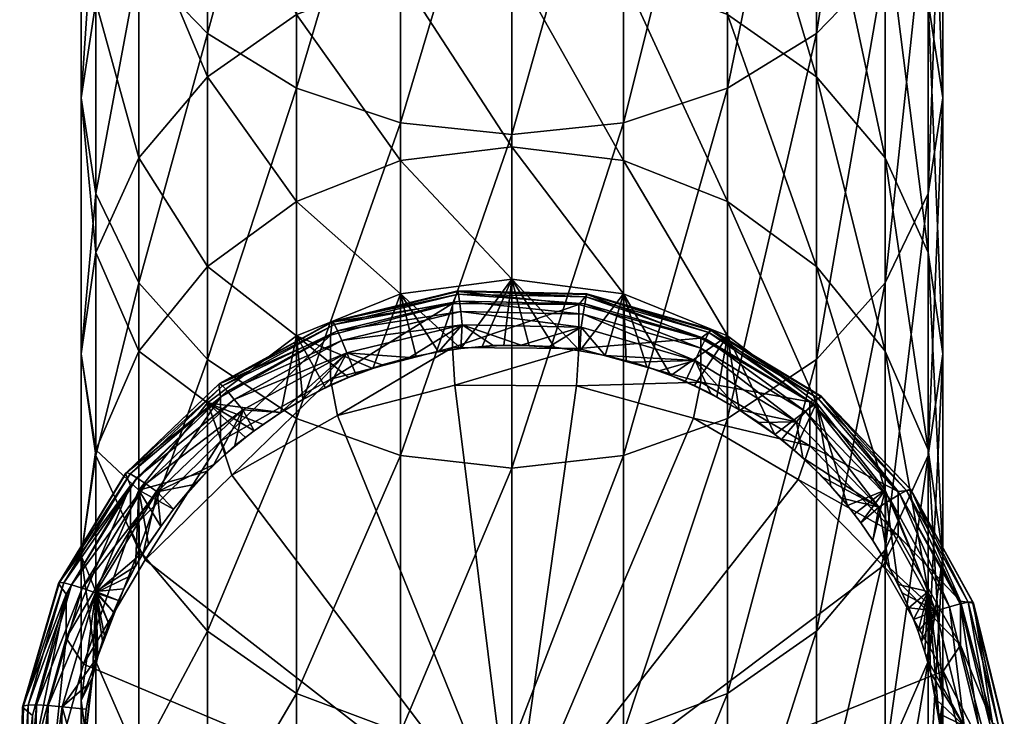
# Model space of a CAD drawing. Extents: x -0.027 to 0.027, y -0.188 to 0.073.
# Tile 2 of 256: x -0.011 to 0.011, y -0.175 to -0.158. Entities that reach past the tile are written whole.
import ezdxf

# ---------------------------------------------------------------- set-up
doc = ezdxf.new("R2010")
doc.units = 0
doc.layers.add('mesh', color=7, linetype='CONTINUOUS')

msp = doc.modelspace()

# ---------------------------------------------------------------- meshes
at = {"layer": 'mesh'}
mesh = msp.add_polyface(dxfattribs=at)
corners = [(0.002588, -0.151885, 0.298109), (0.002588, -0.160805, 0.287519), (0, -0.161077, 0.287724), (0.005, -0.151157, 0.297425), (0.005, -0.160007, 0.286918), (0.007071, -0.149999, 0.296337), (0.007071, -0.158738, 0.285962), (0.00866, -0.148489, 0.294919), (0.00866, -0.157084, 0.284715), (0.009659, -0.146732, 0.293267), (0.009659, -0.155158, 0.283264), (0.01, -0.144846, 0.291495), (0.01, -0.153091, 0.281706), (0, -0.168818, 0.2762), (0.002588, -0.168526, 0.276025), (0.005, -0.167667, 0.275514), (0.007071, -0.166302, 0.274701), (0.00866, -0.164523, 0.273641), (0.009659, -0.162451, 0.272407), (0.01, -0.160227, 0.271082), (0.009659, -0.151024, 0.280149), (0.009659, -0.158004, 0.269758), (0.00866, -0.149097, 0.278697), (0.00866, -0.155931, 0.268523), (0.007071, -0.147443, 0.277451), (0.007071, -0.154152, 0.267463), (0.005, -0.146174, 0.276494), (0.005, -0.152787, 0.26665), (0.009659, -0.168525, 0.260824), (0.01, -0.166171, 0.259748), (0.009659, -0.163817, 0.258672), (0.00866, -0.161623, 0.257669), (0.007071, -0.15974, 0.256808), (0.005, -0.158294, 0.256147), (0.002588, -0.151929, 0.266139), (0.002588, -0.157386, 0.255732), (0, -0.151636, 0.265964), (0, -0.157076, 0.25559), (0.00866, -0.166106, 0.246262), (0.007071, -0.164141, 0.24561), (0.005, -0.162632, 0.24511), (0.002588, -0.161684, 0.244796), (0, -0.161361, 0.244688), (0.005, -0.165749, 0.233668), (0.002588, -0.164773, 0.233458)]
mesh.append_faces([[corners[k] for k in face] for face in [(0, 1, 2, 2), (3, 1, 0, 0), (3, 4, 1, 1), (5, 4, 3, 3), (5, 6, 4, 4), (7, 6, 5, 5), (7, 8, 6, 6), (9, 10, 8, 8), (11, 12, 10, 10), (1, 13, 2, 2), (4, 14, 1, 1), (6, 15, 4, 4), (8, 16, 6, 6), (10, 17, 8, 8), (10, 18, 17, 17), (12, 18, 10, 10), (12, 19, 18, 18), (20, 19, 12, 12), (20, 21, 19, 19), (22, 21, 20, 20), (22, 23, 21, 21), (24, 25, 23, 23), (26, 27, 25, 25), (19, 28, 18, 18), (21, 29, 19, 19), (23, 30, 21, 21), (23, 31, 30, 30), (25, 31, 23, 23), (25, 32, 31, 31), (27, 32, 25, 25), (27, 33, 32, 32), (34, 33, 27, 27), (34, 35, 33, 33), (36, 35, 34, 34), (36, 37, 35, 35), (32, 38, 31, 31), (33, 39, 32, 32), (33, 40, 39, 39), (35, 40, 33, 33), (35, 41, 40, 40), (37, 41, 35, 35), (37, 42, 41, 41), (41, 43, 40, 40), (42, 44, 41, 41)]])
mesh = msp.add_polyface(dxfattribs=at)
corners = [(-0.009659, -0.146732, 0.293267), (-0.009659, -0.155158, 0.283264), (-0.01, -0.153091, 0.281706), (-0.00866, -0.148489, 0.294919), (-0.00866, -0.157084, 0.284715), (-0.007071, -0.149999, 0.296337), (-0.007071, -0.158738, 0.285962), (-0.005, -0.151157, 0.297425), (-0.005, -0.160007, 0.286918), (-0.002588, -0.151885, 0.298109), (-0.002588, -0.160805, 0.287519), (0, -0.152133, 0.298342), (0, -0.161077, 0.287724), (0.002588, -0.151885, 0.298109), (-0.00866, -0.149097, 0.278697), (-0.00866, -0.155931, 0.268523), (-0.007071, -0.154152, 0.267463), (-0.009659, -0.151024, 0.280149), (-0.009659, -0.158004, 0.269758), (-0.01, -0.160227, 0.271082), (-0.009659, -0.162451, 0.272407), (-0.00866, -0.164523, 0.273641), (-0.007071, -0.166302, 0.274701), (-0.005, -0.167667, 0.275514), (-0.002588, -0.168526, 0.276025), (-0.002588, -0.151929, 0.266139), (0, -0.157076, 0.25559), (0, -0.151636, 0.265964), (-0.002588, -0.157386, 0.255732), (-0.005, -0.152787, 0.26665), (-0.005, -0.158294, 0.256147), (-0.007071, -0.15974, 0.256808), (-0.00866, -0.161623, 0.257669), (-0.009659, -0.163817, 0.258672), (-0.01, -0.166171, 0.259748), (0, -0.161361, 0.244688), (-0.002588, -0.161684, 0.244796), (-0.005, -0.162632, 0.24511), (-0.007071, -0.164141, 0.24561), (-0.00866, -0.166106, 0.246262), (0, -0.164439, 0.233386), (-0.002588, -0.164773, 0.233458)]
mesh.append_faces([[corners[k] for k in face] for face in [(0, 1, 2, 2), (3, 4, 1, 1), (5, 6, 4, 4), (7, 6, 5, 5), (7, 8, 6, 6), (9, 8, 7, 7), (9, 10, 8, 8), (11, 10, 9, 9), (11, 12, 10, 10), (13, 12, 11, 11), (14, 15, 16, 16), (17, 18, 15, 15), (2, 18, 17, 17), (2, 19, 18, 18), (1, 19, 2, 2), (1, 20, 19, 19), (4, 20, 1, 1), (4, 21, 20, 20), (6, 21, 4, 4), (8, 22, 6, 6), (10, 23, 8, 8), (12, 24, 10, 10), (25, 26, 27, 27), (25, 28, 26, 26), (29, 28, 25, 25), (29, 30, 28, 28), (16, 30, 29, 29), (16, 31, 30, 30), (15, 31, 16, 16), (15, 32, 31, 31), (18, 32, 15, 15), (18, 33, 32, 32), (19, 33, 18, 18), (20, 34, 19, 19), (28, 35, 26, 26), (28, 36, 35, 35), (30, 36, 28, 28), (30, 37, 36, 36), (31, 37, 30, 30), (31, 38, 37, 37), (32, 38, 31, 31), (33, 39, 32, 32), (36, 40, 35, 35), (37, 41, 36, 36)]])
mesh = msp.add_polyface(dxfattribs=at)
corners = [(0.004757, -0.167172, 0.224545), (0.004998, -0.167311, 0.224557), (0.005, -0.165749, 0.233668), (0.004228, -0.166907, 0.224522), (0.003686, -0.166674, 0.224501), (0.002588, -0.164773, 0.233458), (0.005, -0.160007, 0.286918), (0.005, -0.167667, 0.275514), (0.002588, -0.168526, 0.276025), (0.007071, -0.158738, 0.285962), (0.007071, -0.166302, 0.274701), (0.00866, -0.157084, 0.284715), (0.00866, -0.164523, 0.273641), (0.009659, -0.162451, 0.272407), (0.00866, -0.170718, 0.261826), (0.01, -0.160227, 0.271082), (0.01, -0.166171, 0.259748), (0.009659, -0.168525, 0.260824), (0.009659, -0.158004, 0.269758), (0.009659, -0.163817, 0.258672), (0.01, -0.170852, 0.247836), (0.00866, -0.161623, 0.257669), (0.009659, -0.168396, 0.247021), (0.00866, -0.166106, 0.246262), (0.007071, -0.15974, 0.256808), (0.007071, -0.164141, 0.24561), (0.00866, -0.169328, 0.234437), (0.005, -0.162632, 0.24511), (0.007071, -0.167303, 0.234002), (0.002588, -0.161684, 0.244796), (0.004382, -0.166823, 0.210647), (0.00691, -0.167283, 0.222447), (0.004382, -0.165802, 0.222317), (0.004024, -0.166806, 0.224513), (0.004614, -0.167087, 0.224538), (0.00425, -0.166319, 0.224171), (0.003416, -0.166563, 0.224492), (0.002794, -0.166361, 0.224474), (0.004384, -0.166038, 0.223882), (0.006607, -0.167743, 0.224295), (0.006816, -0.167507, 0.224011), (0.004493, -0.165819, 0.223535), (0.006986, -0.167324, 0.223666), (0.001694, -0.165007, 0.223464), (0.004572, -0.165673, 0.223143), (0.007109, -0.167205, 0.223278), (0.001724, -0.164848, 0.223071), (0.004617, -0.165607, 0.222726), (0.007178, -0.167154, 0.222861), (0.001741, -0.164773, 0.222653), (0.004626, -0.165623, 0.222302), (0.007193, -0.167173, 0.222437), (0.001744, -0.164788, 0.222228), (0.005273, -0.167471, 0.224571)]
mesh.append_faces([[corners[k] for k in face] for face in [(0, 1, 2, 2), (2, 3, 0, 0), (2, 4, 3, 3), (5, 4, 2, 2), (6, 7, 8, 8), (9, 10, 7, 7), (11, 12, 10, 10), (13, 14, 12, 12), (15, 16, 17, 17), (18, 19, 16, 16), (19, 20, 16, 16), (21, 22, 19, 19), (21, 23, 22, 22), (24, 25, 23, 23), (25, 26, 23, 23), (27, 28, 25, 25), (27, 2, 28, 28), (29, 5, 2, 2), (30, 31, 32, 32), (33, 3, 4, 4), (34, 3, 33, 33), (34, 0, 3, 3), (35, 33, 36, 36), (35, 34, 33, 33), (36, 37, 35, 35), (35, 38, 39, 39), (40, 41, 42, 42), (38, 41, 40, 40), (38, 43, 41, 41), (42, 44, 45, 45), (41, 44, 42, 42), (41, 46, 44, 44), (45, 47, 48, 48), (44, 47, 45, 45), (44, 49, 47, 47), (48, 50, 51, 51), (47, 50, 48, 48), (47, 52, 50, 50), (50, 31, 51, 51), (50, 32, 31, 31), (52, 32, 50, 50), (1, 53, 2, 2), (35, 53, 34, 34), (39, 53, 35, 35)]])
mesh = msp.add_polyface(dxfattribs=at)
corners = [(-0.005, -0.165749, 0.233668), (-0.003234, -0.166508, 0.224487), (-0.002588, -0.164773, 0.233458), (-0.003792, -0.166717, 0.224505), (-0.004333, -0.166957, 0.224526), (-0.007071, -0.158738, 0.285962), (-0.007071, -0.166302, 0.274701), (-0.00866, -0.164523, 0.273641), (-0.005, -0.160007, 0.286918), (-0.005, -0.167667, 0.275514), (-0.002588, -0.160805, 0.287519), (-0.002588, -0.168526, 0.276025), (-0.01, -0.160227, 0.271082), (-0.01, -0.166171, 0.259748), (-0.009659, -0.163817, 0.258672), (-0.009659, -0.162451, 0.272407), (-0.009659, -0.168525, 0.260824), (-0.00866, -0.170718, 0.261826), (-0.00866, -0.161623, 0.257669), (-0.00866, -0.166106, 0.246262), (-0.007071, -0.164141, 0.24561), (-0.009659, -0.168396, 0.247021), (-0.005, -0.162632, 0.24511), (-0.007071, -0.167303, 0.234002), (-0.004217, -0.166755, 0.210641), (-0.001378, -0.165001, 0.222247), (-0.004217, -0.165734, 0.222311), (-0.00423, -0.166899, 0.224521), (-0.003628, -0.166643, 0.224499), (-0.003011, -0.166426, 0.22448), (-0.002585, -0.166324, 0.224471), (-0.003832, -0.166147, 0.224156), (-0.002381, -0.16625, 0.224464), (-0.006447, -0.167224, 0.223986), (-0.003953, -0.16586, 0.223867), (-0.006249, -0.167469, 0.224271), (-0.006607, -0.167035, 0.223641), (-0.004052, -0.165637, 0.223519), (-0.006723, -0.16691, 0.223252), (-0.004123, -0.165488, 0.223127), (-0.006789, -0.166856, 0.222835), (-0.004163, -0.16542, 0.22271), (-0.006802, -0.166875, 0.222411), (-0.004172, -0.165436, 0.222285), (-0.006769, -0.167175, 0.222437), (-0.005366, -0.167529, 0.224576), (-0.004858, -0.167227, 0.22455), (-0.004998, -0.167311, 0.224557)]
mesh.append_faces([[corners[k] for k in face] for face in [(0, 1, 2, 2), (0, 3, 1, 1), (4, 3, 0, 0), (5, 6, 7, 7), (8, 9, 6, 6), (10, 11, 9, 9), (12, 13, 14, 14), (15, 16, 13, 13), (7, 16, 15, 15), (6, 17, 7, 7), (18, 19, 20, 20), (14, 21, 19, 19), (13, 21, 14, 14), (22, 0, 2, 2), (20, 0, 22, 22), (20, 23, 0, 0), (19, 23, 20, 20), (24, 25, 26, 26), (27, 3, 4, 4), (28, 3, 27, 27), (28, 1, 3, 3), (29, 1, 28, 28), (29, 30, 1, 1), (31, 28, 27, 27), (31, 29, 28, 28), (31, 32, 29, 29), (31, 33, 34, 34), (35, 33, 31, 31), (34, 36, 37, 37), (33, 36, 34, 34), (37, 38, 39, 39), (36, 38, 37, 37), (39, 40, 41, 41), (38, 40, 39, 39), (41, 42, 43, 43), (40, 42, 41, 41), (42, 26, 43, 43), (42, 44, 26, 26), (23, 45, 0, 0), (0, 46, 4, 4), (0, 47, 46, 46), (45, 47, 0, 0), (27, 46, 31, 31)]])
mesh = msp.add_polyface(dxfattribs=at)
corners = [(0.000401, -0.16598, 0.224441), (0.00099, -0.166021, 0.224444), (0, -0.164439, 0.233386), (0.002588, -0.164773, 0.233458), (0.00313, -0.166473, 0.224484), (0.003686, -0.166674, 0.224501), (0.002651, -0.166329, 0.224471), (0.002588, -0.160805, 0.287519), (0.002588, -0.168526, 0.276025), (0, -0.168818, 0.2762), (0, -0.161361, 0.244688), (0.001555, -0.166045, 0.210579), (0.004382, -0.165802, 0.222317), (0.001555, -0.165024, 0.222249), (0.004382, -0.166823, 0.210647), (0.001494, -0.166914, 0.205603), (-0.001325, -0.166892, 0.205602), (0.000867, -0.166001, 0.224443), (0.000214, -0.165966, 0.22444), (0.002794, -0.166361, 0.224474), (0.003416, -0.166563, 0.224492), (0.004024, -0.166806, 0.224513), (0.001602, -0.165552, 0.224104), (0.00425, -0.166319, 0.224171), (0.001653, -0.165246, 0.223813), (0.004384, -0.166038, 0.223882), (-0.001191, -0.165185, 0.223808), (-0.001154, -0.165493, 0.224098), (0.001694, -0.165007, 0.223464), (-0.00122, -0.164945, 0.223458), (0.001724, -0.164848, 0.223071), (0.004493, -0.165819, 0.223535), (-0.001242, -0.164784, 0.223066), (0.001741, -0.164773, 0.222653), (0.004572, -0.165673, 0.223143), (-0.001254, -0.164709, 0.222648), (0.001744, -0.164788, 0.222228), (0.004617, -0.165607, 0.222726), (-0.001256, -0.164724, 0.222223), (0.002163, -0.166208, 0.224461), (0.001577, -0.166097, 0.224451)]
mesh.append_faces([[corners[k] for k in face] for face in [(0, 1, 2, 2), (3, 4, 5, 5), (6, 4, 3, 3), (7, 8, 9, 9), (10, 2, 3, 3), (11, 12, 13, 13), (14, 12, 11, 11), (11, 15, 14, 14), (11, 16, 15, 15), (17, 0, 18, 18), (17, 1, 0, 0), (19, 4, 6, 6), (20, 4, 19, 19), (20, 5, 4, 4), (21, 5, 20, 20), (22, 17, 18, 18), (23, 24, 25, 25), (22, 24, 23, 23), (22, 26, 24, 24), (27, 26, 22, 22), (24, 28, 25, 25), (24, 29, 28, 28), (26, 29, 24, 24), (28, 30, 31, 31), (28, 32, 30, 30), (29, 32, 28, 28), (30, 33, 34, 34), (30, 35, 33, 33), (32, 35, 30, 30), (33, 36, 37, 37), (33, 38, 36, 36), (35, 38, 33, 33), (36, 13, 12, 12), (38, 13, 36, 36), (3, 39, 6, 6), (3, 40, 39, 39), (2, 40, 3, 3), (2, 1, 40, 40), (40, 1, 17, 17), (19, 6, 39, 39), (39, 40, 22, 22), (23, 39, 22, 22), (23, 19, 39, 39), (40, 17, 22, 22)]])
mesh = msp.add_polyface(dxfattribs=at)
corners = [(-0.002588, -0.164773, 0.233458), (-0.002585, -0.166324, 0.224471), (-0.002224, -0.166222, 0.224462), (-0.003234, -0.166508, 0.224487), (0, -0.164439, 0.233386), (0, -0.165976, 0.22444), (0.000401, -0.16598, 0.224441), (-0.00019, -0.165974, 0.22444), (-0.000689, -0.165996, 0.224442), (0, -0.161077, 0.287724), (0, -0.168818, 0.2762), (-0.002588, -0.168526, 0.276025), (-0.002588, -0.161684, 0.244796), (-0.001378, -0.166022, 0.210577), (-0.001378, -0.165001, 0.222247), (-0.004217, -0.166755, 0.210641), (0.001555, -0.165024, 0.222249), (0.001555, -0.166045, 0.210579), (-0.001325, -0.166892, 0.205602), (-0.004054, -0.167597, 0.205663), (-0.002381, -0.16625, 0.224464), (-0.003011, -0.166426, 0.22448), (-0.00044, -0.165974, 0.22444), (0.000214, -0.165966, 0.22444), (-0.001154, -0.165493, 0.224098), (0.001602, -0.165552, 0.224104), (-0.003832, -0.166147, 0.224156), (-0.003953, -0.16586, 0.223867), (-0.001191, -0.165185, 0.223808), (-0.004052, -0.165637, 0.223519), (-0.00122, -0.164945, 0.223458), (-0.004123, -0.165488, 0.223127), (-0.001242, -0.164784, 0.223066), (-0.004163, -0.16542, 0.22271), (-0.001254, -0.164709, 0.222648), (-0.004172, -0.165436, 0.222285), (-0.001256, -0.164724, 0.222223), (-0.004217, -0.165734, 0.222311), (-0.00119, -0.166043, 0.224446), (-0.00171, -0.166119, 0.224453)]
mesh.append_faces([[corners[k] for k in face] for face in [(0, 1, 2, 2), (0, 3, 1, 1), (4, 5, 6, 6), (4, 7, 5, 5), (4, 8, 7, 7), (9, 10, 11, 11), (12, 0, 4, 4), (13, 14, 15, 15), (13, 16, 14, 14), (17, 16, 13, 13), (13, 18, 17, 17), (13, 19, 18, 18), (15, 19, 13, 13), (20, 1, 21, 21), (20, 2, 1, 1), (22, 7, 8, 8), (23, 7, 22, 22), (23, 5, 7, 7), (6, 5, 23, 23), (24, 23, 22, 22), (25, 23, 24, 24), (24, 20, 26, 26), (24, 27, 28, 28), (26, 27, 24, 24), (28, 29, 30, 30), (27, 29, 28, 28), (30, 31, 32, 32), (29, 31, 30, 30), (32, 33, 34, 34), (31, 33, 32, 32), (34, 35, 36, 36), (33, 35, 34, 34), (36, 14, 16, 16), (35, 14, 36, 36), (35, 37, 14, 14), (4, 38, 8, 8), (0, 38, 4, 4), (0, 39, 38, 38), (2, 39, 0, 0), (39, 2, 20, 20), (22, 8, 38, 38), (24, 22, 38, 38), (24, 39, 20, 20), (38, 39, 24, 24)]])
mesh = msp.add_polyface(dxfattribs=at)
corners = [(0.007071, -0.167303, 0.234002), (0.006099, -0.168041, 0.224621), (0.006556, -0.168414, 0.224654), (0.005, -0.165749, 0.233668), (0.00779, -0.16969, 0.224765), (0.00866, -0.169328, 0.234437), (0.007402, -0.169238, 0.224726), (0.007071, -0.166302, 0.274701), (0.005, -0.174047, 0.263348), (0.005, -0.167667, 0.275514), (0.00866, -0.164523, 0.273641), (0.007071, -0.172602, 0.262687), (0.009659, -0.162451, 0.272407), (0.009659, -0.168525, 0.260824), (0.00866, -0.170718, 0.261826), (0.007071, -0.164141, 0.24561), (0.00691, -0.168304, 0.210776), (0.00691, -0.167283, 0.222447), (0.004382, -0.166823, 0.210647), (0.008968, -0.169366, 0.222629), (0.008968, -0.170386, 0.210959), (0.004211, -0.167662, 0.205669), (0.006642, -0.169086, 0.205793), (0.001494, -0.166914, 0.205603), (0.006256, -0.168154, 0.224631), (0.005732, -0.167763, 0.224597), (0.006753, -0.168578, 0.224668), (0.006607, -0.167743, 0.224295), (0.008515, -0.169727, 0.224469), (0.007221, -0.169034, 0.224708), (0.006816, -0.167507, 0.224011), (0.008784, -0.169553, 0.22419), (0.004384, -0.166038, 0.223882), (0.006986, -0.167324, 0.223666), (0.009003, -0.169421, 0.22385), (0.007109, -0.167205, 0.223278), (0.009161, -0.169339, 0.223464), (0.007178, -0.167154, 0.222861), (0.009251, -0.169309, 0.22305), (0.007193, -0.167173, 0.222437), (0.009269, -0.169332, 0.222626), (0.007069, -0.168894, 0.224696), (0.005273, -0.167471, 0.224571), (0.004757, -0.167172, 0.224545), (0.004614, -0.167087, 0.224538), (0.004998, -0.167311, 0.224557)]
mesh.append_faces([[corners[k] for k in face] for face in [(0, 1, 2, 2), (3, 1, 0, 0), (0, 4, 5, 5), (0, 6, 4, 4), (7, 8, 9, 9), (10, 11, 7, 7), (12, 13, 14, 14), (15, 0, 5, 5), (16, 17, 18, 18), (16, 19, 17, 17), (20, 19, 16, 16), (16, 21, 22, 22), (18, 21, 16, 16), (18, 23, 21, 21), (24, 1, 25, 25), (24, 2, 1, 1), (26, 2, 24, 24), (26, 24, 27, 27), (28, 26, 27, 27), (28, 29, 26, 26), (24, 25, 27, 27), (28, 30, 31, 31), (27, 30, 28, 28), (27, 32, 30, 30), (31, 33, 34, 34), (30, 33, 31, 31), (34, 35, 36, 36), (33, 35, 34, 34), (36, 37, 38, 38), (35, 37, 36, 36), (38, 39, 40, 40), (37, 39, 38, 38), (39, 19, 40, 40), (39, 17, 19, 19), (0, 2, 41, 41), (3, 42, 1, 1), (41, 6, 0, 0), (25, 1, 42, 42), (26, 41, 2, 2), (29, 41, 26, 26), (42, 43, 44, 44), (42, 45, 43, 43), (29, 6, 41, 41), (27, 25, 42, 42)]])
mesh = msp.add_polyface(dxfattribs=at)
corners = [(0.01, -0.166171, 0.259748), (0.009659, -0.173309, 0.248651), (0.009659, -0.168525, 0.260824), (0.01, -0.170852, 0.247836), (0.009659, -0.163817, 0.258672), (0.009659, -0.168396, 0.247021), (0.009659, -0.176747, 0.236031), (0.01, -0.174216, 0.235488), (0.009659, -0.171686, 0.234944), (0.00866, -0.166106, 0.246262), (0.008968, -0.170386, 0.210959), (0.010414, -0.171907, 0.222851), (0.008968, -0.169366, 0.222629), (0.010414, -0.172928, 0.211181), (0.011151, -0.174736, 0.223099), (0.008619, -0.171087, 0.205969), (0.010009, -0.17353, 0.206182), (0.010499, -0.174802, 0.224913), (0.009629, -0.173239, 0.225076), (0.009842, -0.172134, 0.224679), (0.010153, -0.172036, 0.224407), (0.008784, -0.169553, 0.22419), (0.010406, -0.171967, 0.224073), (0.010831, -0.174788, 0.224648), (0.009003, -0.169421, 0.22385), (0.010589, -0.171929, 0.223691), (0.0111, -0.174787, 0.224319), (0.009161, -0.169339, 0.223464), (0.010693, -0.171924, 0.223279), (0.011295, -0.174799, 0.223942), (0.009251, -0.169309, 0.22305), (0.010714, -0.171953, 0.222855), (0.011406, -0.174823, 0.223532), (0.009269, -0.169332, 0.222626), (0.009323, -0.172336, 0.224997), (0.009427, -0.172615, 0.225021), (0.009508, -0.172853, 0.225042), (0.009583, -0.173092, 0.225063), (0.009659, -0.173361, 0.225087), (0.009211, -0.172061, 0.224973), (0.009714, -0.173573, 0.225105), (0.009061, -0.171712, 0.224942)]
mesh.append_faces([[corners[k] for k in face] for face in [(0, 1, 2, 2), (0, 3, 1, 1), (4, 5, 3, 3), (3, 6, 1, 1), (5, 7, 3, 3), (5, 8, 7, 7), (9, 8, 5, 5), (10, 11, 12, 12), (13, 11, 10, 10), (13, 14, 11, 11), (13, 15, 16, 16), (10, 15, 13, 13), (17, 18, 19, 19), (19, 20, 17, 17), (19, 21, 20, 20), (20, 22, 23, 23), (20, 24, 22, 22), (21, 24, 20, 20), (22, 25, 26, 26), (22, 27, 25, 25), (24, 27, 22, 22), (25, 28, 29, 29), (25, 30, 28, 28), (27, 30, 25, 25), (28, 31, 32, 32), (28, 33, 31, 31), (30, 33, 28, 28), (31, 11, 14, 14), (33, 11, 31, 31), (33, 12, 11, 11), (8, 34, 35, 35), (36, 8, 35, 35), (8, 37, 38, 38), (36, 37, 8, 8), (8, 39, 34, 34), (38, 40, 8, 8), (38, 18, 40, 40), (18, 37, 36, 36), (18, 38, 37, 37), (19, 34, 39, 39), (19, 35, 34, 34), (19, 36, 35, 35), (19, 18, 36, 36), (39, 41, 19, 19)]])
mesh = msp.add_polyface(dxfattribs=at)
corners = [(-0.008741, -0.171098, 0.224889), (-0.00866, -0.169328, 0.234437), (-0.009659, -0.171686, 0.234944), (-0.00866, -0.164523, 0.273641), (-0.00866, -0.170718, 0.261826), (-0.009659, -0.168525, 0.260824), (-0.01, -0.166171, 0.259748), (-0.01, -0.170852, 0.247836), (-0.009659, -0.168396, 0.247021), (-0.009659, -0.173309, 0.248651), (-0.01, -0.174216, 0.235488), (-0.010346, -0.172765, 0.211167), (-0.008859, -0.169225, 0.222617), (-0.010346, -0.171744, 0.222837), (-0.008859, -0.170246, 0.210946), (-0.009944, -0.173373, 0.206169), (-0.009669, -0.171718, 0.224643), (-0.01077, -0.174328, 0.224608), (-0.009975, -0.171607, 0.22437), (-0.010223, -0.171527, 0.224034), (-0.0085, -0.169184, 0.224158), (-0.011038, -0.174316, 0.224278), (-0.008712, -0.169044, 0.223817), (-0.010402, -0.171482, 0.223652), (-0.008865, -0.168955, 0.223431), (-0.011231, -0.174319, 0.2239), (-0.010505, -0.171472, 0.223239), (-0.008952, -0.168921, 0.223016), (-0.011342, -0.174338, 0.22349), (-0.010525, -0.1715, 0.222816), (-0.00897, -0.168944, 0.222592), (-0.011364, -0.174371, 0.223067), (-0.009656, -0.173362, 0.225087), (-0.009611, -0.173188, 0.225071), (-0.009137, -0.171891, 0.224958), (-0.009013, -0.171623, 0.224935), (-0.009253, -0.172162, 0.224982), (-0.009361, -0.172436, 0.225006), (-0.009461, -0.172714, 0.22503), (-0.009505, -0.172831, 0.22504), (-0.008872, -0.17133, 0.224909)]
mesh.append_faces([[corners[k] for k in face] for face in [(0, 1, 2, 2), (3, 4, 5, 5), (6, 7, 8, 8), (5, 7, 6, 6), (5, 9, 7, 7), (4, 9, 5, 5), (7, 2, 8, 8), (7, 10, 2, 2), (9, 10, 7, 7), (11, 12, 13, 13), (14, 12, 11, 11), (11, 15, 14, 14), (16, 17, 18, 18), (18, 19, 20, 20), (18, 21, 19, 19), (17, 21, 18, 18), (22, 23, 24, 24), (19, 23, 22, 22), (19, 25, 23, 23), (21, 25, 19, 19), (24, 26, 27, 27), (23, 26, 24, 24), (23, 28, 26, 26), (25, 28, 23, 23), (27, 29, 30, 30), (26, 29, 27, 27), (26, 31, 29, 29), (28, 31, 26, 26), (29, 12, 30, 30), (29, 13, 12, 12), (31, 13, 29, 29), (32, 33, 2, 2), (2, 34, 35, 35), (36, 34, 2, 2), (2, 37, 36, 36), (2, 38, 37, 37), (33, 38, 2, 2), (39, 38, 33, 33), (37, 38, 39, 39), (16, 36, 37, 37), (16, 34, 36, 36), (40, 34, 16, 16), (16, 39, 33, 33), (37, 39, 16, 16)]])
mesh = msp.add_polyface(dxfattribs=at)
corners = [(0.00866, -0.169328, 0.234437), (0.00779, -0.16969, 0.224765), (0.007945, -0.169888, 0.224783), (0.008964, -0.171524, 0.224926), (0.009659, -0.171686, 0.234944), (0.008687, -0.171003, 0.22488), (0.002588, -0.168526, 0.276025), (0, -0.175266, 0.263905), (0, -0.168818, 0.2762), (0.002588, -0.174956, 0.263763), (0.005, -0.167667, 0.275514), (0.005, -0.174047, 0.263348), (0.007071, -0.166302, 0.274701), (0.007071, -0.172602, 0.262687), (0.00866, -0.164523, 0.273641), (0.00866, -0.170718, 0.261826), (0, -0.180344, 0.250984), (0.002588, -0.180021, 0.250876), (0.005, -0.179072, 0.250562), (0.007071, -0.177564, 0.250062), (0.00866, -0.175598, 0.24941), (0.009659, -0.168525, 0.260824), (0.009659, -0.173309, 0.248651), (0.00866, -0.179105, 0.236538), (0.00866, -0.166106, 0.246262), (0, -0.177568, 0.206536), (0.008619, -0.171087, 0.205969), (0.006642, -0.169086, 0.205793), (0.010009, -0.17353, 0.206182), (0.010717, -0.176249, 0.20642), (0.004211, -0.167662, 0.205669), (0.001494, -0.166914, 0.205603), (0.008968, -0.170386, 0.210959), (0.00691, -0.168304, 0.210776), (0.008765, -0.171131, 0.224891), (0.009061, -0.171712, 0.224942), (0.007658, -0.169519, 0.22475), (0.007402, -0.169238, 0.224726), (0.007221, -0.169034, 0.224708), (0.009842, -0.172134, 0.224679), (0.008515, -0.169727, 0.224469), (0.008784, -0.169553, 0.22419), (0.008095, -0.170089, 0.2248), (0.008379, -0.1705, 0.224836), (0.009211, -0.172061, 0.224973)]
mesh.append_faces([[corners[k] for k in face] for face in [(0, 1, 2, 2), (0, 3, 4, 4), (0, 5, 3, 3), (6, 7, 8, 8), (6, 9, 7, 7), (10, 9, 6, 6), (10, 11, 9, 9), (12, 13, 11, 11), (14, 15, 13, 13), (9, 16, 7, 7), (11, 17, 9, 9), (13, 18, 11, 11), (15, 19, 13, 13), (15, 20, 19, 19), (21, 20, 15, 15), (21, 22, 20, 20), (22, 23, 20, 20), (24, 0, 4, 4), (25, 26, 27, 27), (25, 28, 26, 26), (29, 28, 25, 25), (25, 30, 31, 31), (27, 30, 25, 25), (32, 27, 26, 26), (33, 27, 32, 32), (3, 34, 35, 35), (5, 34, 3, 3), (36, 37, 38, 38), (36, 1, 37, 37), (39, 34, 40, 40), (39, 35, 34, 34), (36, 38, 40, 40), (40, 41, 39, 39), (42, 43, 0, 0), (0, 2, 42, 42), (4, 3, 44, 44), (43, 5, 0, 0), (3, 35, 44, 44), (5, 43, 34, 34), (42, 1, 36, 36), (42, 2, 1, 1), (40, 42, 36, 36), (40, 43, 42, 42), (40, 34, 43, 43)]])
mesh = msp.add_polyface(dxfattribs=at)
corners = [(-0.007071, -0.167303, 0.234002), (-0.007072, -0.168893, 0.224696), (-0.006641, -0.168488, 0.22466), (-0.00866, -0.169328, 0.234437), (-0.006183, -0.168106, 0.224627), (-0.005, -0.167667, 0.275514), (-0.007071, -0.172602, 0.262687), (-0.007071, -0.166302, 0.274701), (-0.00866, -0.166106, 0.246262), (-0.009659, -0.168396, 0.247021), (-0.008859, -0.170246, 0.210946), (-0.006769, -0.167175, 0.222437), (-0.008859, -0.169225, 0.222617), (-0.006769, -0.168196, 0.210767), (-0.004217, -0.165734, 0.222311), (-0.004217, -0.166755, 0.210641), (-0.006506, -0.168982, 0.205784), (-0.004054, -0.167597, 0.205663), (-0.006431, -0.168297, 0.224644), (-0.006918, -0.168733, 0.224682), (-0.007376, -0.169199, 0.224722), (-0.00824, -0.16937, 0.224437), (-0.006249, -0.167469, 0.224271), (-0.0085, -0.169184, 0.224158), (-0.006447, -0.167224, 0.223986), (-0.008712, -0.169044, 0.223817), (-0.006607, -0.167035, 0.223641), (-0.008865, -0.168955, 0.223431), (-0.006723, -0.16691, 0.223252), (-0.008952, -0.168921, 0.223016), (-0.006789, -0.166856, 0.222835), (-0.00897, -0.168944, 0.222592), (-0.006802, -0.166875, 0.222411), (-0.007857, -0.169774, 0.224773), (-0.00578, -0.167806, 0.224601), (-0.005366, -0.167529, 0.224576), (-0.005983, -0.167953, 0.224613), (-0.004998, -0.167311, 0.224557), (-0.004858, -0.167227, 0.22455), (-0.00423, -0.166899, 0.224521), (-0.004333, -0.166957, 0.224526), (-0.003832, -0.166147, 0.224156)]
mesh.append_faces([[corners[k] for k in face] for face in [(0, 1, 2, 2), (3, 1, 0, 0), (2, 4, 0, 0), (5, 6, 7, 7), (8, 3, 0, 0), (9, 3, 8, 8), (10, 11, 12, 12), (13, 11, 10, 10), (13, 14, 11, 11), (15, 14, 13, 13), (13, 16, 15, 15), (15, 16, 17, 17), (2, 18, 4, 4), (2, 19, 18, 18), (1, 19, 2, 2), (1, 20, 19, 19), (21, 19, 20, 20), (22, 19, 21, 21), (22, 18, 19, 19), (22, 23, 24, 24), (21, 23, 22, 22), (24, 25, 26, 26), (23, 25, 24, 24), (26, 27, 28, 28), (25, 27, 26, 26), (28, 29, 30, 30), (27, 29, 28, 28), (30, 31, 32, 32), (29, 31, 30, 30), (31, 11, 32, 32), (31, 12, 11, 11), (3, 33, 1, 1), (0, 34, 35, 35), (0, 36, 34, 34), (0, 4, 36, 36), (37, 35, 38, 38), (34, 36, 35, 35), (39, 40, 38, 38), (4, 18, 36, 36), (33, 20, 1, 1), (35, 36, 22, 22), (41, 35, 22, 22), (41, 38, 35, 35), (36, 18, 22, 22)]])
mesh = msp.add_polyface(dxfattribs=at)
corners = [(-0.009659, -0.171686, 0.234944), (-0.009013, -0.171623, 0.224935), (-0.008741, -0.171098, 0.224889), (-0.00866, -0.169328, 0.234437), (-0.008657, -0.170959, 0.224876), (-0.008435, -0.170587, 0.224844), (-0.007071, -0.166302, 0.274701), (-0.007071, -0.172602, 0.262687), (-0.00866, -0.170718, 0.261826), (-0.005, -0.167667, 0.275514), (-0.005, -0.174047, 0.263348), (-0.002588, -0.168526, 0.276025), (-0.002588, -0.174956, 0.263763), (0, -0.168818, 0.2762), (0, -0.175266, 0.263905), (-0.00866, -0.175598, 0.24941), (-0.009659, -0.173309, 0.248651), (-0.007071, -0.177564, 0.250062), (-0.005, -0.179072, 0.250562), (-0.002588, -0.180021, 0.250876), (-0.009659, -0.168396, 0.247021), (-0.00866, -0.179105, 0.236538), (-0.009659, -0.176747, 0.236031), (0, -0.177568, 0.206536), (-0.006506, -0.168982, 0.205784), (-0.008515, -0.170952, 0.205957), (-0.004054, -0.167597, 0.205663), (-0.001325, -0.166892, 0.205602), (-0.009944, -0.173373, 0.206169), (-0.010695, -0.17608, 0.206405), (0.001494, -0.166914, 0.205603), (-0.006769, -0.168196, 0.210767), (-0.008859, -0.170246, 0.210946), (-0.008872, -0.17133, 0.224909), (-0.008551, -0.170761, 0.224859), (-0.009669, -0.171718, 0.224643), (-0.00824, -0.16937, 0.224437), (-0.009975, -0.171607, 0.22437), (-0.0085, -0.169184, 0.224158), (-0.010223, -0.171527, 0.224034), (-0.008712, -0.169044, 0.223817), (-0.008155, -0.170172, 0.224808), (-0.007857, -0.169774, 0.224773), (-0.009137, -0.171891, 0.224958), (-0.007376, -0.169199, 0.224722)]
mesh.append_faces([[corners[k] for k in face] for face in [(0, 1, 2, 2), (3, 4, 5, 5), (2, 4, 3, 3), (6, 7, 8, 8), (9, 10, 7, 7), (11, 10, 9, 9), (11, 12, 10, 10), (13, 12, 11, 11), (13, 14, 12, 12), (8, 15, 16, 16), (7, 15, 8, 8), (7, 17, 15, 15), (10, 17, 7, 7), (10, 18, 17, 17), (12, 18, 10, 10), (14, 19, 12, 12), (20, 0, 3, 3), (15, 21, 22, 22), (17, 21, 15, 15), (23, 24, 25, 25), (23, 26, 24, 24), (27, 26, 23, 23), (23, 28, 29, 29), (25, 28, 23, 23), (23, 30, 27, 27), (31, 25, 24, 24), (32, 25, 31, 31), (32, 28, 25, 25), (33, 2, 1, 1), (34, 2, 33, 33), (34, 4, 2, 2), (34, 5, 4, 4), (34, 35, 36, 36), (33, 35, 34, 34), (36, 37, 38, 38), (35, 37, 36, 36), (38, 39, 40, 40), (3, 5, 41, 41), (41, 42, 3, 3), (33, 1, 43, 43), (41, 5, 34, 34), (36, 42, 41, 41), (36, 44, 42, 42), (34, 36, 41, 41)]])
mesh = msp.add_polyface(dxfattribs=at)
corners = [(0.009659, -0.171686, 0.234944), (0.009926, -0.174732, 0.225206), (0.01, -0.174216, 0.235488), (0.009952, -0.176912, 0.225397), (0.009659, -0.176747, 0.236031), (0.01, -0.170852, 0.247836), (0.011151, -0.175757, 0.211428), (0.011151, -0.174736, 0.223099), (0.010414, -0.172928, 0.211181), (0.011128, -0.177657, 0.223354), (0.010009, -0.17353, 0.206182), (0.010717, -0.176249, 0.20642), (0.010499, -0.174802, 0.224913), (0.009899, -0.174514, 0.225187), (0.009847, -0.174192, 0.225159), (0.010831, -0.174788, 0.224648), (0.01044, -0.177548, 0.225153), (0.010153, -0.172036, 0.224407), (0.0111, -0.174787, 0.224319), (0.01077, -0.177621, 0.224896), (0.010406, -0.171967, 0.224073), (0.011295, -0.174799, 0.223942), (0.011038, -0.177691, 0.224573), (0.010589, -0.171929, 0.223691), (0.011406, -0.174823, 0.223532), (0.011231, -0.177753, 0.2242), (0.010693, -0.171924, 0.223279), (0.011428, -0.174857, 0.223109), (0.011342, -0.177806, 0.223793), (0.010714, -0.171953, 0.222855), (0.009998, -0.175766, 0.225297), (0.01, -0.175934, 0.225312), (0.009995, -0.175617, 0.225284), (0.009989, -0.175469, 0.225271), (0.009981, -0.175321, 0.225258), (0.009958, -0.175026, 0.225232), (0.009943, -0.174879, 0.225219), (0.009714, -0.173573, 0.225105), (0.009877, -0.177497, 0.225448), (0.009629, -0.173239, 0.225076)]
mesh.append_faces([[corners[k] for k in face] for face in [(0, 1, 2, 2), (2, 3, 4, 4), (5, 2, 4, 4), (6, 7, 8, 8), (6, 9, 7, 7), (6, 10, 11, 11), (8, 10, 6, 6), (12, 13, 14, 14), (12, 15, 16, 16), (12, 17, 15, 15), (15, 18, 19, 19), (15, 20, 18, 18), (18, 21, 22, 22), (18, 23, 21, 21), (21, 24, 25, 25), (21, 26, 24, 24), (24, 27, 28, 28), (24, 29, 27, 27), (27, 7, 9, 9), (29, 7, 27, 27), (30, 31, 2, 2), (2, 32, 30, 30), (33, 32, 2, 2), (2, 34, 33, 33), (2, 35, 34, 34), (36, 35, 2, 2), (2, 1, 36, 36), (0, 37, 1, 1), (2, 31, 3, 3), (38, 3, 31, 31), (33, 34, 35, 35), (1, 13, 36, 36), (37, 13, 1, 1), (37, 14, 13, 13), (12, 33, 35, 35), (12, 32, 33, 33), (12, 30, 32, 32), (31, 30, 12, 12), (16, 31, 12, 12), (16, 38, 31, 31), (12, 37, 39, 39), (14, 37, 12, 12), (12, 36, 13, 13), (35, 36, 12, 12)]])
mesh = msp.add_polyface(dxfattribs=at)
corners = [(-0.009737, -0.173672, 0.225114), (-0.009659, -0.171686, 0.234944), (-0.01, -0.174216, 0.235488), (-0.009656, -0.173362, 0.225087), (-0.009659, -0.173309, 0.248651), (-0.009659, -0.176747, 0.236031), (-0.00866, -0.175598, 0.24941), (-0.011151, -0.178503, 0.211669), (-0.011128, -0.17456, 0.223083), (-0.011151, -0.177482, 0.223339), (-0.011128, -0.175581, 0.211413), (-0.010346, -0.171744, 0.222837), (-0.010346, -0.172765, 0.211167), (-0.010695, -0.17608, 0.206405), (-0.009944, -0.173373, 0.206169), (-0.010717, -0.178888, 0.206651), (-0.009764, -0.173774, 0.225123), (-0.009884, -0.174415, 0.225179), (-0.01044, -0.174356, 0.224874), (-0.01077, -0.174328, 0.224608), (-0.009669, -0.171718, 0.224643), (-0.010831, -0.177161, 0.224856), (-0.010499, -0.177102, 0.225114), (-0.0111, -0.177219, 0.224532), (-0.011038, -0.174316, 0.224278), (-0.011295, -0.177273, 0.224158), (-0.011231, -0.174319, 0.2239), (-0.011406, -0.177321, 0.223751), (-0.011342, -0.174338, 0.22349), (-0.011428, -0.177361, 0.223328), (-0.011364, -0.174371, 0.223067), (-0.01, -0.175934, 0.225312), (-0.009942, -0.177015, 0.225406), (-0.009905, -0.177311, 0.225432), (-0.00986, -0.177604, 0.225458), (-0.009921, -0.177176, 0.22542), (-0.009611, -0.173188, 0.225071)]
mesh.append_faces([[corners[k] for k in face] for face in [(0, 1, 2, 2), (3, 1, 0, 0), (4, 5, 2, 2), (6, 5, 4, 4), (7, 8, 9, 9), (10, 8, 7, 7), (10, 11, 8, 8), (12, 11, 10, 10), (12, 13, 14, 14), (10, 13, 12, 12), (10, 15, 13, 13), (7, 15, 10, 10), (16, 17, 18, 18), (18, 19, 20, 20), (18, 21, 19, 19), (22, 21, 18, 18), (19, 23, 24, 24), (21, 23, 19, 19), (24, 25, 26, 26), (23, 25, 24, 24), (26, 27, 28, 28), (25, 27, 26, 26), (28, 29, 30, 30), (27, 29, 28, 28), (30, 8, 11, 11), (29, 8, 30, 30), (29, 9, 8, 8), (0, 2, 31, 31), (2, 32, 31, 31), (5, 32, 2, 2), (5, 33, 32, 32), (34, 33, 5, 5), (33, 35, 32, 32), (16, 31, 17, 17), (16, 0, 31, 31), (36, 0, 16, 16), (36, 3, 0, 0), (36, 16, 18, 18), (20, 36, 18, 18), (18, 31, 22, 22), (18, 17, 31, 31), (22, 35, 33, 33), (22, 32, 35, 35), (31, 32, 22, 22)]])
mesh = msp.add_polyface(dxfattribs=at)
corners = [(0.00866, -0.179105, 0.236538), (0.009268, -0.179685, 0.22564), (0.009069, -0.180141, 0.22568), (0.009445, -0.179217, 0.225599), (0.009659, -0.176747, 0.236031), (0.008649, -0.180919, 0.225748), (0.007071, -0.181129, 0.236973), (0.006292, -0.183689, 0.22599), (0.005, -0.182683, 0.237307), (0.002588, -0.174956, 0.263763), (0.002588, -0.180021, 0.250876), (0, -0.180344, 0.250984), (0.005, -0.174047, 0.263348), (0.005, -0.179072, 0.250562), (0.007071, -0.172602, 0.262687), (0.007071, -0.177564, 0.250062), (0, -0.183993, 0.237589), (0.002588, -0.18366, 0.237517), (0.00866, -0.175598, 0.24941), (0.009659, -0.173309, 0.248651), (0.009155, -0.179934, 0.225662), (0.009398, -0.179329, 0.225609), (0.001325, -0.188245, 0.20747), (0.004054, -0.18754, 0.207408), (0, -0.177568, 0.206536), (0.010695, -0.179057, 0.206666), (0.010717, -0.176249, 0.20642), (0.009944, -0.181764, 0.206903), (0.008515, -0.184185, 0.207114), (0.00824, -0.182534, 0.225589), (0.009975, -0.180342, 0.225134), (0.0085, -0.182765, 0.225346), (0.009669, -0.180185, 0.225384), (0.010223, -0.180479, 0.224817), (0.008712, -0.182963, 0.225035), (0.010402, -0.180591, 0.224449), (0.008865, -0.183118, 0.22467), (0.010505, -0.180671, 0.224044), (0.008952, -0.183223, 0.224267), (0.010525, -0.180717, 0.223622), (0.008859, -0.182993, 0.223821), (0.00897, -0.183274, 0.223846), (0.008183, -0.181672, 0.225814), (0.007825, -0.182148, 0.225855), (0.008509, -0.181178, 0.22577), (0.007164, -0.182896, 0.225921), (0.008002, -0.1819, 0.225834), (0.00582, -0.184047, 0.226021)]
mesh.append_faces([[corners[k] for k in face] for face in [(0, 1, 2, 2), (0, 3, 1, 1), (4, 3, 0, 0), (2, 5, 0, 0), (6, 7, 8, 8), (9, 10, 11, 11), (12, 13, 10, 10), (14, 15, 13, 13), (10, 16, 11, 11), (13, 17, 10, 10), (13, 8, 17, 17), (15, 8, 13, 13), (15, 6, 8, 8), (18, 6, 15, 15), (18, 0, 6, 6), (19, 4, 0, 0), (20, 1, 21, 21), (20, 2, 1, 1), (5, 2, 20, 20), (22, 23, 24, 24), (24, 25, 26, 26), (24, 27, 25, 25), (28, 27, 24, 24), (29, 30, 31, 31), (32, 30, 29, 29), (31, 33, 34, 34), (30, 33, 31, 31), (34, 35, 36, 36), (36, 37, 38, 38), (39, 40, 41, 41), (6, 42, 43, 43), (6, 44, 42, 42), (0, 44, 6, 6), (0, 5, 44, 44), (43, 45, 6, 6), (44, 5, 20, 20), (46, 43, 42, 42), (47, 45, 43, 43), (29, 43, 46, 46), (29, 47, 43, 43), (32, 44, 20, 20), (29, 44, 32, 32), (29, 42, 44, 44), (46, 42, 29, 29)]])

doc.saveas('drawing.dxf')
